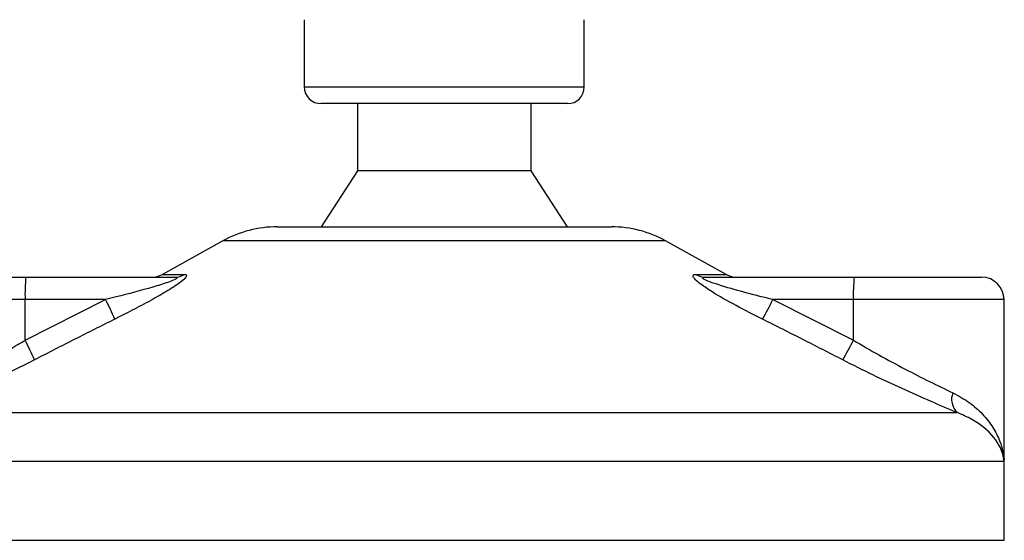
# Model space of a CAD drawing. Header units: millimetres. Extents: x 0 to 420, y 0 to 297.
# Tile 25 of 72: x 137.9 to 142.78, y 192.02 to 194.6. Entities that reach past the tile are written whole.
import ezdxf

# ---------------------------------------------------------------- set-up
doc = ezdxf.new("R2010")
doc.units = ezdxf.units.MM

msp = doc.modelspace()

# ---------------------------------------------------------------- linework, layer by layer
at = {"color": 7, "linetype": 'Continuous', "lineweight": 25}
for p, q in [((139.30618, 194.60081), (139.30618, 194.26778)), ((140.69382, 194.26778), (140.69382, 194.60081)), ((139.30618, 194.26778), (139.97594, 194.26778)), ((139.97594, 194.26778), (140.69382, 194.26778)), ((139.97882, 194.18452), (139.38944, 194.18452)), ((139.56983, 194.18452), (139.56983, 193.85149)), ((140.61056, 194.18452), (139.97882, 194.18452)), ((140.43017, 193.85149), (140.43017, 194.18452)), ((139.56983, 193.85149), (139.38944, 193.57396)), ((139.98508, 193.85149), (139.56983, 193.85149)), ((140.43017, 193.85149), (139.98508, 193.85149)), ((140.61056, 193.57396), (140.43017, 193.85149)), ((139.1721, 193.57396), (140.8279, 193.57396)), ((138.90317, 193.50446), (138.60277, 193.33809)), ((141.09683, 193.50446), (138.90317, 193.50446)), ((141.39723, 193.33809), (141.09683, 193.50446)), ((137.33698, 193.32419), (137.92636, 193.32419)), ((137.92636, 193.32419), (138.66331, 193.32419)), ((138.60277, 193.33809), (138.71286, 193.33809)), ((141.24636, 193.33809), (141.39723, 193.33809)), ((141.29434, 193.32419), (142.03129, 193.32419)), ((142.03129, 193.32419), (142.66302, 193.32419)), ((137.92251, 193.21318), (137.22597, 193.21318)), ((137.92251, 193.01149), (138.3218, 193.21318)), ((138.3218, 193.21318), (137.92251, 193.21318)), ((137.92251, 193.01149), (137.92251, 193.21318)), ((141.62815, 193.21318), (142.02744, 193.01149)), ((142.02744, 193.21318), (141.62815, 193.21318)), ((142.02744, 193.01149), (142.02744, 193.21318)), ((142.77403, 193.21318), (142.02744, 193.21318)), ((142.77403, 192.42779), (142.77403, 193.21318)), ((137.41843, 192.6541), (142.53975, 192.6541)), ((142.7736, 192.41132), (137.22473, 192.41132)), ((142.77527, 192.41132), (142.7736, 192.41132)), ((142.77527, 192.01981), (142.77527, 192.41132)), ((137.22473, 192.01981), (142.77527, 192.01981))]:
    msp.add_line(p, q, dxfattribs=at)
for centre, radius, start, end in [((139.38944, 194.26778), 0.08326, 180, 270), ((140.61056, 194.26778), 0.08326, 270, 0), ((139.1721, 193.01891), 0.55505, 90, 118.97971), ((140.8279, 193.01891), 0.55505, 61.02029, 90), ((138.72557, 193.2409), 0.80354, 174.05026, 181.9769), ((138.54899, 193.4352), 0.11101, 270, 298.97971), ((138.66309, 193.42024), 0.09606, 270.13347, 301.2075), ((141.29465, 193.41502), 0.09083, 237.88298, 269.80326), ((141.45101, 193.4352), 0.11101, 241.02029, 270), ((142.8305, 193.2409), 0.80354, 174.05026, 181.9769), ((142.66302, 193.21318), 0.11101, 0, 90), ((137.14355, 192.60819), 1.32449, 22.54768, 27.17899), ((140.32978, 193.83342), 1.43891, 330.09662, 334.46582), ((136.82115, 192.42248), 1.24897, 23.1937, 28.13781), ((140.80271, 193.61644), 1.36599, 329.07178, 333.71276), ((142.60895, 192.71896), 0.09485, 160.12241, 223.14649), ((142.49774, 192.41132), 0.27753, 0, 5.40863)]:
    msp.add_arc(centre, radius, start, end, dxfattribs=at)
for points, knots in [([(138.66331, 193.32419), (138.66616, 193.3241), (138.67076, 193.32397), (138.67477, 193.32266), (138.67581, 193.32067), (138.67322, 193.31772), (138.66796, 193.31439), (138.65492, 193.30789), (138.61799, 193.29397), (138.52202, 193.26451), (138.41759, 193.23706), (138.33908, 193.21749), (138.3218, 193.21318)], [0, 0, 0, 0, 0.0326282, 0.0525244, 0.0758401, 0.1000535, 0.1224526, 0.1468975, 0.2362249, 0.4244765, 0.873292, 1, 1, 1, 1]), ([(138.71286, 193.33809), (138.71696, 193.33753), (138.72522, 193.33639), (138.722, 193.32612), (138.70582, 193.30941), (138.66724, 193.28042), (138.59947, 193.23876), (138.51183, 193.19017), (138.43259, 193.14903), (138.38402, 193.12469), (138.3668, 193.11607)], [0, 0, 0, 0, 0.0715734, 0.1443473, 0.2083354, 0.3096596, 0.4923301, 0.6911888, 0.8905251, 1, 1, 1, 1]), ([(141.57713, 193.11607), (141.53332, 193.13817), (141.44599, 193.18223), (141.34202, 193.24129), (141.27536, 193.28533), (141.24481, 193.31049), (141.23174, 193.32676), (141.23235, 193.33596), (141.24041, 193.33803), (141.24583, 193.33808), (141.24636, 193.33809)], [0, 0, 0, 0, 0.2791688, 0.5566156, 0.6991027, 0.7915598, 0.8614835, 0.9308082, 0.9932657, 1, 1, 1, 1]), ([(141.62815, 193.21318), (141.58555, 193.2239), (141.49993, 193.24544), (141.39604, 193.27429), (141.32685, 193.29677), (141.29654, 193.30882), (141.28513, 193.31518), (141.28097, 193.31869), (141.27997, 193.32109), (141.28252, 193.32321), (141.28737, 193.32399), (141.29206, 193.32418), (141.29381, 193.32418), (141.29434, 193.32419)], [0, 0, 0, 0, 0.3126385, 0.6283409, 0.7723225, 0.8532102, 0.8895986, 0.904004, 0.9304919, 0.9491875, 0.9821779, 0.994635, 1, 1, 1, 1]), ([(138.3668, 193.11607), (138.30064, 193.08294), (138.16774, 193.01639), (138.03555, 192.94848), (137.96918, 192.91438)], [0, 0, 0, 0, 0.4978543, 1, 1, 1, 1]), ([(141.97447, 192.91438), (141.9087, 192.94819), (141.77659, 193.0161), (141.64381, 193.08265), (141.57713, 193.11607)], [0, 0, 0, 0, 0.497852, 1, 1, 1, 1]), ([(137.44326, 192.75121), (137.47502, 192.76733), (137.53949, 192.80006), (137.64984, 192.85797), (137.76662, 192.92155), (137.8584, 192.97368), (137.91054, 193.00443), (137.92251, 193.01149)], [0, 0, 0, 0, 0.2283053, 0.4634776, 0.6938128, 0.9297437, 1, 1, 1, 1]), ([(142.02744, 193.01149), (142.06972, 192.98691), (142.1554, 192.93712), (142.28314, 192.86863), (142.40817, 192.80476), (142.48215, 192.76926), (142.51975, 192.75121)], [0, 0, 0, 0, 0.2465936, 0.4996913, 0.7457356, 1, 1, 1, 1]), ([(137.96918, 192.91438), (137.95541, 192.90732), (137.89644, 192.87708), (137.79087, 192.8249), (137.65782, 192.76183), (137.52997, 192.7034), (137.45597, 192.67069), (137.41843, 192.6541)], [0, 0, 0, 0, 0.0699949, 0.2998887, 0.53536, 0.7642956, 1, 1, 1, 1]), ([(142.53975, 192.6541), (142.49819, 192.67148), (142.41359, 192.70685), (142.27143, 192.77004), (142.12308, 192.83926), (142.02447, 192.88911), (141.97447, 192.91438)], [0, 0, 0, 0, 0.2463531, 0.5014676, 0.7472632, 1, 1, 1, 1]), ([(142.51975, 192.75121), (142.54816, 192.73573), (142.60502, 192.70476), (142.67052, 192.64527), (142.72136, 192.5801), (142.75989, 192.50175), (142.77183, 192.44457), (142.77358, 192.41161), (142.7736, 192.41132)], [0, 0, 0, 0, 0.181527, 0.3632884, 0.5522832, 0.7413623, 0.9977537, 1, 1, 1, 1]), ([(142.7736, 192.41132), (142.77358, 192.41152), (142.77165, 192.43508), (142.75553, 192.49318), (142.69811, 192.56397), (142.61775, 192.62077), (142.56591, 192.64292), (142.53975, 192.6541)], [0, 0, 0, 0, 0.0022151, 0.258094, 0.6355, 0.8160594, 1, 1, 1, 1]), ([(142.76885, 192.45229), (142.77177, 192.43887), (142.77472, 192.42525), (142.77362, 192.41152), (142.7736, 192.41132)], [0, 0, 0, 0, 0.9852732, 1, 1, 1, 1]), ([(142.7736, 192.41132), (142.77361, 192.41161), (142.77392, 192.41713), (142.77293, 192.4226), (142.772, 192.42779)], [0, 0, 0, 0, 0.0519005, 1, 1, 1, 1])]:
    msp.add_open_spline(points, degree=3, knots=knots, dxfattribs=at)

doc.saveas('drawing.dxf')
